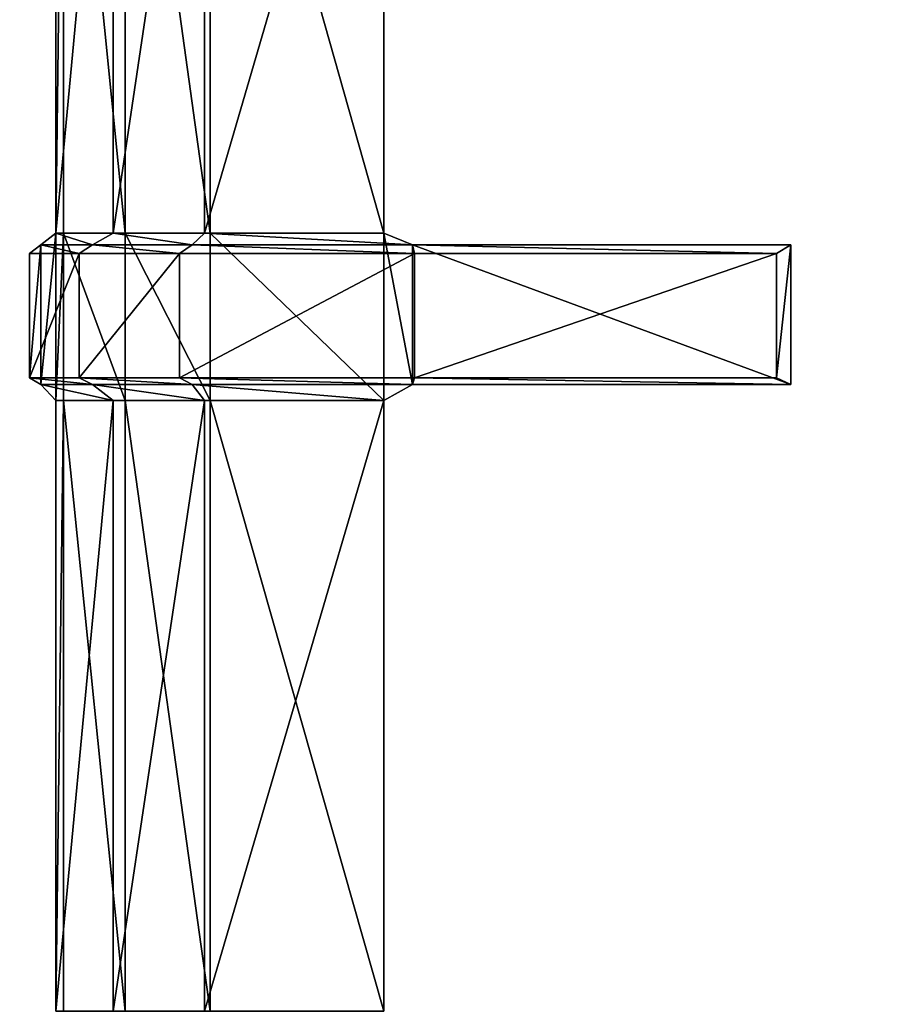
# Model space of a CAD drawing. Extents: x 0 to 31, y 0 to 21.2.
# Tile 222 of 256: x 10.2 to 12.3, y 8.8 to 11.1. Entities that reach past the tile are written whole.
import ezdxf

# ---------------------------------------------------------------- set-up
doc = ezdxf.new("R2010")
doc.units = 0
doc.header["$MEASUREMENT"] = 0
doc.layers.get('0').update_dxf_attribs({"color": 13, "linetype": 'CONTINUOUS'})
for name, color, linetype in [('CAST_IRON', 250, 'CONTINUOUS'), ('GALVANIZED_METAL', 252, 'CONTINUOUS'), ('GRATES', 250, 'CONTINUOUS')]:
    doc.layers.add(name, color=color, linetype=linetype)

# ---------------------------------------------------------------- blocks, each defined once
blk = doc.blocks.new('NGM5058UC_TRADECAD_DXF')
at = {"layer": 'GRATES', "color": 0}
for p, q in [((-5.2144, 1.40255, 0.98805), (-5.2144, -0.01775, 0.98805)), ((-5.2144, 1.40255, 0.98805), (-5.2144, -0.01775, 0.98805)), ((-5.1964, -0.01775, 0.70725), (-5.1964, 1.40255, 0.70725)), ((-5.1964, -0.01775, 0.70725), (-5.1964, 1.40255, 0.70725)), ((-5.0813, -0.01775, 0.98805), (-5.0813, 1.40255, 0.98805)), ((-5.0813, -0.01775, 0.98805), (-5.0813, 1.40255, 0.98805)), ((-5.054, 1.40255, 0.70725), (-5.054, -0.01775, 0.70725)), ((-5.054, 1.40255, 0.70725), (-5.054, -0.01775, 0.70725)), ((-4.8702, -0.01775, 0.98805), (-4.8702, 1.40255, 0.98805)), ((-4.8702, -0.01775, 0.98805), (-4.8702, 1.40255, 0.98805)), ((-4.8575, 1.40255, 0.70725), (-4.8575, -0.01775, 0.70725)), ((-4.8575, 1.40255, 0.70725), (-4.8575, -0.01775, 0.70725)), ((-4.4554, -0.01775, 0.70725), (-4.4554, 1.40255, 0.70725)), ((-4.4554, 1.40255, 0.98805), (-4.4554, -0.01775, 0.98805)), ((-4.4554, -0.01775, 0.70725), (-4.4554, 1.40255, 0.70725)), ((-4.4554, 1.40255, 0.98805), (-4.4554, -0.01775, 0.98805)), ((-5.2144, -0.01775, 0.98805), (-5.2486, -0.04535, 1.46245)), ((-5.2144, -0.01775, 0.98805), (-5.2486, -0.04535, 1.46245)), ((-5.1964, -0.01775, 0.70725), (-5.2144, -0.01775, 0.98805)), ((-5.2144, -0.01775, 0.98805), (-5.2144, -0.40555, 0.98805)), ((-5.1964, -0.01775, 0.70725), (-5.2144, -0.01775, 0.98805)), ((-5.2144, -0.01775, 0.98805), (-5.2144, -0.40555, 0.98805)), ((-5.0813, -0.01775, 0.98805), (-5.2144, -0.01775, 0.98805)), ((-5.0813, -0.01775, 0.98805), (-5.2144, -0.01775, 0.98805)), ((-5.1964, -0.40555, 0.70725), (-5.1964, -0.01775, 0.70725)), ((-5.054, -0.01775, 0.70725), (-5.1964, -0.01775, 0.70725)), ((-5.1964, -0.40555, 0.70725), (-5.1964, -0.01775, 0.70725)), ((-5.054, -0.01775, 0.70725), (-5.1964, -0.01775, 0.70725)), ((-5.1294, -0.04535, 1.46245), (-5.0813, -0.01775, 0.98805)), ((-5.1294, -0.04535, 1.46245), (-5.0813, -0.01775, 0.98805)), ((-4.8702, -0.01775, 0.98805), (-5.0813, -0.01775, 0.98805)), ((-4.8702, -0.01775, 0.98805), (-5.0813, -0.01775, 0.98805)), ((-4.8575, -0.01775, 0.70725), (-5.054, -0.01775, 0.70725)), ((-5.054, -0.01775, 0.70725), (-5.054, -0.40555, 0.70725)), ((-4.8575, -0.01775, 0.70725), (-5.054, -0.01775, 0.70725)), ((-5.054, -0.01775, 0.70725), (-5.054, -0.40555, 0.70725)), ((-4.8702, -0.01775, 0.98805), (-4.899, -0.04535, 1.46245)), ((-4.8702, -0.01775, 0.98805), (-4.899, -0.04535, 1.46245)), ((-4.4554, -0.01775, 0.98805), (-4.8702, -0.01775, 0.98805)), ((-4.4554, -0.01775, 0.98805), (-4.8702, -0.01775, 0.98805)), ((-4.8575, -0.01775, 0.70725), (-4.4554, -0.01775, 0.70725)), ((-4.8575, -0.01775, 0.70725), (-4.4554, -0.01775, 0.70725)), ((-4.8575, -0.01775, 0.70725), (-4.8575, -0.40555, 0.70725)), ((-4.8575, -0.01775, 0.70725), (-4.8575, -0.40555, 0.70725)), ((-4.4554, -0.01775, 0.98805), (-4.4554, -0.01775, 0.70725)), ((-4.4554, -0.01775, 0.70725), (-4.4554, -0.40555, 0.70725)), ((-4.4554, -0.40555, 0.98805), (-4.4554, -0.01775, 0.98805)), ((-4.4554, -0.01775, 0.70725), (-4.4554, -0.40555, 0.70725)), ((-4.4554, -0.01775, 0.98805), (-4.4554, -0.01775, 0.70725)), ((-4.3891, -0.04535, 1.46245), (-4.4554, -0.01775, 0.98805)), ((-4.4554, -0.40555, 0.98805), (-4.4554, -0.01775, 0.98805)), ((-4.3891, -0.04535, 1.46245), (-4.4554, -0.01775, 0.98805)), ((-5.275, -0.06485, 1.82395), (-5.2486, -0.04535, 1.46245)), ((-5.275, -0.06485, 1.82395), (-5.2486, -0.04535, 1.46245)), ((-5.2486, -0.04535, 1.46245), (-5.1294, -0.04535, 1.46245)), ((-5.2486, -0.04535, 1.46245), (-5.2486, -0.36795, 1.46245)), ((-5.2486, -0.04535, 1.46245), (-5.2486, -0.36795, 1.46245)), ((-5.2486, -0.04535, 1.46245), (-5.1294, -0.04535, 1.46245)), ((-5.1294, -0.04535, 1.46245), (-5.1603, -0.06485, 1.82395)), ((-5.1294, -0.04535, 1.46245), (-5.1603, -0.06485, 1.82395)), ((-4.899, -0.04535, 1.46245), (-5.1294, -0.04535, 1.46245)), ((-4.899, -0.04535, 1.46245), (-5.1294, -0.04535, 1.46245)), ((-4.9278, -0.06485, 1.82395), (-4.899, -0.04535, 1.46245)), ((-4.9278, -0.06485, 1.82395), (-4.899, -0.04535, 1.46245)), ((-4.899, -0.04535, 1.46245), (-4.3891, -0.04535, 1.46245)), ((-4.899, -0.04535, 1.46245), (-4.3891, -0.04535, 1.46245)), ((-4.3891, -0.04535, 1.46245), (-4.3843, -0.06485, 1.82395)), ((-4.3891, -0.36795, 1.46245), (-4.3891, -0.04535, 1.46245)), ((-3.5139, -0.04535, 1.46245), (-4.3891, -0.04535, 1.46245)), ((-4.3891, -0.36795, 1.46245), (-4.3891, -0.04535, 1.46245)), ((-4.3891, -0.04535, 1.46245), (-4.3843, -0.06485, 1.82395)), ((-3.5139, -0.04535, 1.46245), (-4.3891, -0.04535, 1.46245)), ((-3.5474, -0.06485, 1.82395), (-3.5139, -0.04535, 1.46245)), ((-3.5474, -0.06485, 1.82395), (-3.5139, -0.04535, 1.46245)), ((-3.5139, -0.04535, 1.46245), (-3.5139, -0.36795, 1.46245)), ((-3.5139, -0.04535, 1.46245), (-3.5139, -0.36795, 1.46245)), ((-5.1603, -0.06485, 1.82395), (-5.275, -0.06485, 1.82395)), ((-5.275, -0.06485, 1.82395), (-5.275, -0.35255, 1.82395)), ((-5.275, -0.06485, 1.82395), (-5.275, -0.35255, 1.82395)), ((-5.1603, -0.06485, 1.82395), (-5.275, -0.06485, 1.82395)), ((-5.1603, -0.35255, 1.82395), (-5.1603, -0.06485, 1.82395)), ((-5.1603, -0.06485, 1.82395), (-4.9278, -0.06485, 1.82395)), ((-5.1603, -0.06485, 1.82395), (-4.9278, -0.06485, 1.82395)), ((-5.1603, -0.35255, 1.82395), (-5.1603, -0.06485, 1.82395)), ((-4.9278, -0.35255, 1.82395), (-4.9278, -0.06485, 1.82395)), ((-4.9278, -0.06485, 1.82395), (-4.3843, -0.06485, 1.82395)), ((-4.9278, -0.06485, 1.82395), (-4.3843, -0.06485, 1.82395)), ((-4.9278, -0.35255, 1.82395), (-4.9278, -0.06485, 1.82395)), ((-4.3843, -0.06485, 1.82395), (-4.3843, -0.35255, 1.82395)), ((-4.3843, -0.06485, 1.82395), (-4.3843, -0.35255, 1.82395)), ((-4.3843, -0.06485, 1.82395), (-3.5474, -0.06485, 1.82395)), ((-4.3843, -0.06485, 1.82395), (-3.5474, -0.06485, 1.82395)), ((-3.5474, -0.35255, 1.82395), (-3.5474, -0.06485, 1.82395)), ((-3.5474, -0.35255, 1.82395), (-3.5474, -0.06485, 1.82395)), ((-5.275, -0.35255, 1.82395), (-5.2486, -0.36795, 1.46245)), ((-5.1603, -0.35255, 1.82395), (-5.275, -0.35255, 1.82395)), ((-5.1603, -0.35255, 1.82395), (-5.275, -0.35255, 1.82395)), ((-5.275, -0.35255, 1.82395), (-5.2486, -0.36795, 1.46245)), ((-4.9278, -0.35255, 1.82395), (-5.1603, -0.35255, 1.82395)), ((-4.9278, -0.35255, 1.82395), (-5.1603, -0.35255, 1.82395)), ((-5.1294, -0.36795, 1.46245), (-5.1603, -0.35255, 1.82395)), ((-5.1294, -0.36795, 1.46245), (-5.1603, -0.35255, 1.82395)), ((-4.3843, -0.35255, 1.82395), (-4.9278, -0.35255, 1.82395)), ((-4.9278, -0.35255, 1.82395), (-4.899, -0.36795, 1.46245)), ((-4.3843, -0.35255, 1.82395), (-4.9278, -0.35255, 1.82395)), ((-4.9278, -0.35255, 1.82395), (-4.899, -0.36795, 1.46245)), ((-4.3843, -0.35255, 1.82395), (-4.3891, -0.36795, 1.46245)), ((-4.3843, -0.35255, 1.82395), (-4.3891, -0.36795, 1.46245)), ((-3.5474, -0.35255, 1.82395), (-4.3843, -0.35255, 1.82395)), ((-3.5474, -0.35255, 1.82395), (-4.3843, -0.35255, 1.82395)), ((-3.5139, -0.36795, 1.46245), (-3.5474, -0.35255, 1.82395)), ((-3.5139, -0.36795, 1.46245), (-3.5474, -0.35255, 1.82395)), ((-5.2486, -0.36795, 1.46245), (-5.2144, -0.40555, 0.98805)), ((-5.2486, -0.36795, 1.46245), (-5.1294, -0.36795, 1.46245)), ((-5.2486, -0.36795, 1.46245), (-5.2144, -0.40555, 0.98805)), ((-5.2486, -0.36795, 1.46245), (-5.1294, -0.36795, 1.46245)), ((-4.899, -0.36795, 1.46245), (-5.1294, -0.36795, 1.46245)), ((-5.1294, -0.36795, 1.46245), (-5.0813, -0.40555, 0.98805)), ((-4.899, -0.36795, 1.46245), (-5.1294, -0.36795, 1.46245)), ((-5.1294, -0.36795, 1.46245), (-5.0813, -0.40555, 0.98805)), ((-4.3891, -0.36795, 1.46245), (-4.899, -0.36795, 1.46245)), ((-4.3891, -0.36795, 1.46245), (-4.899, -0.36795, 1.46245)), ((-4.8702, -0.40555, 0.98805), (-4.899, -0.36795, 1.46245)), ((-4.8702, -0.40555, 0.98805), (-4.899, -0.36795, 1.46245)), ((-4.4554, -0.40555, 0.98805), (-4.3891, -0.36795, 1.46245)), ((-4.4554, -0.40555, 0.98805), (-4.3891, -0.36795, 1.46245)), ((-3.5139, -0.36795, 1.46245), (-4.3891, -0.36795, 1.46245)), ((-3.5139, -0.36795, 1.46245), (-4.3891, -0.36795, 1.46245)), ((-5.2144, -0.40555, 0.98805), (-5.1964, -0.40555, 0.70725)), ((-5.2144, -0.40555, 0.98805), (-5.1964, -0.40555, 0.70725)), ((-5.2144, -0.40555, 0.98805), (-5.2144, -1.81885, 0.98805)), ((-5.0813, -0.40555, 0.98805), (-5.2144, -0.40555, 0.98805)), ((-5.2144, -0.40555, 0.98805), (-5.2144, -1.81885, 0.98805)), ((-5.0813, -0.40555, 0.98805), (-5.2144, -0.40555, 0.98805)), ((-5.1964, -1.81885, 0.70725), (-5.1964, -0.40555, 0.70725)), ((-5.054, -0.40555, 0.70725), (-5.1964, -0.40555, 0.70725)), ((-5.1964, -1.81885, 0.70725), (-5.1964, -0.40555, 0.70725)), ((-5.054, -0.40555, 0.70725), (-5.1964, -0.40555, 0.70725)), ((-5.0813, -1.81885, 0.98805), (-5.0813, -0.40555, 0.98805)), ((-5.0813, -0.40555, 0.98805), (-4.8702, -0.40555, 0.98805)), ((-5.0813, -0.40555, 0.98805), (-4.8702, -0.40555, 0.98805)), ((-5.0813, -1.81885, 0.98805), (-5.0813, -0.40555, 0.98805)), ((-4.8575, -0.40555, 0.70725), (-5.054, -0.40555, 0.70725)), ((-5.054, -0.40555, 0.70725), (-5.054, -1.81885, 0.70725)), ((-4.8575, -0.40555, 0.70725), (-5.054, -0.40555, 0.70725)), ((-5.054, -0.40555, 0.70725), (-5.054, -1.81885, 0.70725)), ((-4.8702, -1.81885, 0.98805), (-4.8702, -0.40555, 0.98805)), ((-4.8702, -0.40555, 0.98805), (-4.4554, -0.40555, 0.98805)), ((-4.8702, -0.40555, 0.98805), (-4.4554, -0.40555, 0.98805)), ((-4.8702, -1.81885, 0.98805), (-4.8702, -0.40555, 0.98805)), ((-4.8575, -0.40555, 0.70725), (-4.4554, -0.40555, 0.70725)), ((-4.8575, -0.40555, 0.70725), (-4.4554, -0.40555, 0.70725)), ((-4.8575, -0.40555, 0.70725), (-4.8575, -1.81885, 0.70725)), ((-4.8575, -0.40555, 0.70725), (-4.8575, -1.81885, 0.70725)), ((-4.4554, -0.40555, 0.70725), (-4.4554, -0.40555, 0.98805)), ((-4.4554, -0.40555, 0.70725), (-4.4554, -0.40555, 0.98805)), ((-4.4554, -0.40555, 0.70725), (-4.4554, -1.81885, 0.70725)), ((-4.4554, -1.81885, 0.98805), (-4.4554, -0.40555, 0.98805)), ((-4.4554, -1.81885, 0.98805), (-4.4554, -0.40555, 0.98805)), ((-4.4554, -0.40555, 0.70725), (-4.4554, -1.81885, 0.70725))]:
    blk.add_line(p, q, dxfattribs=at)
at = {"layer": 'CAST_IRON', "color": 0}
mesh = blk.add_polyface(dxfattribs=at)
corners = [(6.1889, 2.72605, -0.18725), (-6.4222, -4.78625, -0.18725), (-6.4489, 2.72605, -0.18725), (6.1622, -4.78625, -0.18725)]
mesh.append_faces([[corners[k] for k in face] for face in [(0, 1, 2), (1, 0, 3)]], dxfattribs={"vtx0": -1, "color": 0})
at = {"layer": 'GALVANIZED_METAL', "color": 0}
mesh = blk.add_polyface(dxfattribs=at)
corners = [(-14.2165, -9.41305, -1.89865), (14.216, 9.40775, -1.89865), (-14.3866, -9.24295, -1.89865), (14.386, 9.23775, -1.89865)]
mesh.append_faces([[corners[k] for k in face] for face in [(0, 1, 2), (1, 0, 3)]], dxfattribs={"vtx0": -1, "color": 0})
mesh = blk.add_polyface(dxfattribs=at)
corners = [(14.216, 9.40775, -1.89865), (-14.2165, 9.40775, -1.89865), (-14.3866, -9.24295, -1.89865)]
mesh.append_faces([[corners[k] for k in face] for face in [(0, 1, 2)]], dxfattribs={"color": 0})
mesh = blk.add_polyface(dxfattribs=at)
corners = [(14.386, 9.23775, -1.89865), (-14.2165, -9.41305, -1.89865), (14.2159, -9.41295, -1.89865)]
mesh.append_faces([[corners[k] for k in face] for face in [(0, 1, 2)]], dxfattribs={"color": 0})
at = {"layer": 'GRATES', "color": 0}
mesh = blk.add_polyface(dxfattribs=at)
corners = [(-5.1964, 1.40255, 0.70725), (-5.2144, -0.01775, 0.98805), (-5.1964, -0.01775, 0.70725), (-5.2144, 1.40255, 0.98805)]
mesh.append_faces([[corners[k] for k in face] for face in [(0, 1, 2), (1, 0, 3)]], dxfattribs={"vtx0": -1, "color": 0})
mesh = blk.add_polyface(dxfattribs=at)
corners = [(-5.0813, 1.40255, 0.98805), (-5.2144, -0.01775, 0.98805), (-5.2144, 1.40255, 0.98805), (-5.0813, -0.01775, 0.98805)]
mesh.append_faces([[corners[k] for k in face] for face in [(0, 1, 2), (1, 0, 3)]], dxfattribs={"vtx0": -1, "color": 0})
mesh = blk.add_polyface(dxfattribs=at)
corners = [(-5.054, -0.01775, 0.70725), (-5.1964, 1.40255, 0.70725), (-5.1964, -0.01775, 0.70725), (-5.054, 1.40255, 0.70725)]
mesh.append_faces([[corners[k] for k in face] for face in [(0, 1, 2), (1, 0, 3)]], dxfattribs={"vtx0": -1, "color": 0})
mesh = blk.add_polyface(dxfattribs=at)
corners = [(-4.8702, 1.40255, 0.98805), (-5.0813, -0.01775, 0.98805), (-5.0813, 1.40255, 0.98805), (-4.8702, -0.01775, 0.98805)]
mesh.append_faces([[corners[k] for k in face] for face in [(0, 1, 2), (1, 0, 3)]], dxfattribs={"vtx0": -1, "color": 0})
mesh = blk.add_polyface(dxfattribs=at)
corners = [(-4.8575, -0.01775, 0.70725), (-5.054, 1.40255, 0.70725), (-5.054, -0.01775, 0.70725), (-4.8575, 1.40255, 0.70725)]
mesh.append_faces([[corners[k] for k in face] for face in [(0, 1, 2), (1, 0, 3)]], dxfattribs={"vtx0": -1, "color": 0})
mesh = blk.add_polyface(dxfattribs=at)
corners = [(-4.4554, 1.40255, 0.98805), (-4.8702, -0.01775, 0.98805), (-4.8702, 1.40255, 0.98805), (-4.4554, -0.01775, 0.98805)]
mesh.append_faces([[corners[k] for k in face] for face in [(0, 1, 2), (1, 0, 3)]], dxfattribs={"vtx0": -1, "color": 0})
mesh = blk.add_polyface(dxfattribs=at)
corners = [(-4.4554, -0.01775, 0.70725), (-4.8575, 1.40255, 0.70725), (-4.8575, -0.01775, 0.70725), (-4.4554, 1.40255, 0.70725)]
mesh.append_faces([[corners[k] for k in face] for face in [(0, 1, 2), (1, 0, 3)]], dxfattribs={"vtx0": -1, "color": 0})
mesh = blk.add_polyface(dxfattribs=at)
corners = [(-4.4554, 1.40255, 0.98805), (-4.4554, -0.01775, 0.70725), (-4.4554, -0.01775, 0.98805), (-4.4554, 1.40255, 0.70725)]
mesh.append_faces([[corners[k] for k in face] for face in [(0, 1, 2), (1, 0, 3)]], dxfattribs={"vtx0": -1, "color": 0})
mesh = blk.add_polyface(dxfattribs=at)
corners = [(-5.2144, -0.01775, 0.98805), (-5.2486, -0.36795, 1.46245), (-5.2144, -0.40555, 0.98805), (-5.2486, -0.04535, 1.46245)]
mesh.append_faces([[corners[k] for k in face] for face in [(0, 1, 2), (1, 0, 3)]], dxfattribs={"vtx0": -1, "color": 0})
mesh = blk.add_polyface(dxfattribs=at)
corners = [(-5.1294, -0.04535, 1.46245), (-5.2144, -0.01775, 0.98805), (-5.0813, -0.01775, 0.98805), (-5.2486, -0.04535, 1.46245)]
mesh.append_faces([[corners[k] for k in face] for face in [(0, 1, 2), (1, 0, 3)]], dxfattribs={"vtx0": -1, "color": 0})
mesh = blk.add_polyface(dxfattribs=at)
corners = [(-5.1964, -0.01775, 0.70725), (-5.2144, -0.40555, 0.98805), (-5.1964, -0.40555, 0.70725), (-5.2144, -0.01775, 0.98805)]
mesh.append_faces([[corners[k] for k in face] for face in [(0, 1, 2), (1, 0, 3)]], dxfattribs={"vtx0": -1, "color": 0})
mesh = blk.add_polyface(dxfattribs=at)
corners = [(-5.054, -0.40555, 0.70725), (-5.1964, -0.01775, 0.70725), (-5.1964, -0.40555, 0.70725), (-5.054, -0.01775, 0.70725)]
mesh.append_faces([[corners[k] for k in face] for face in [(0, 1, 2), (1, 0, 3)]], dxfattribs={"vtx0": -1, "color": 0})
mesh = blk.add_polyface(dxfattribs=at)
corners = [(-4.899, -0.04535, 1.46245), (-5.0813, -0.01775, 0.98805), (-4.8702, -0.01775, 0.98805), (-5.1294, -0.04535, 1.46245)]
mesh.append_faces([[corners[k] for k in face] for face in [(0, 1, 2), (1, 0, 3)]], dxfattribs={"vtx0": -1, "color": 0})
mesh = blk.add_polyface(dxfattribs=at)
corners = [(-4.8575, -0.40555, 0.70725), (-5.054, -0.01775, 0.70725), (-5.054, -0.40555, 0.70725), (-4.8575, -0.01775, 0.70725)]
mesh.append_faces([[corners[k] for k in face] for face in [(0, 1, 2), (1, 0, 3)]], dxfattribs={"vtx0": -1, "color": 0})
mesh = blk.add_polyface(dxfattribs=at)
corners = [(-4.3891, -0.04535, 1.46245), (-4.8702, -0.01775, 0.98805), (-4.4554, -0.01775, 0.98805), (-4.899, -0.04535, 1.46245)]
mesh.append_faces([[corners[k] for k in face] for face in [(0, 1, 2), (1, 0, 3)]], dxfattribs={"vtx0": -1, "color": 0})
mesh = blk.add_polyface(dxfattribs=at)
corners = [(-4.4554, -0.40555, 0.70725), (-4.8575, -0.01775, 0.70725), (-4.8575, -0.40555, 0.70725), (-4.4554, -0.01775, 0.70725)]
mesh.append_faces([[corners[k] for k in face] for face in [(0, 1, 2), (1, 0, 3)]], dxfattribs={"vtx0": -1, "color": 0})
mesh = blk.add_polyface(dxfattribs=at)
corners = [(-4.4554, -0.01775, 0.98805), (-4.4554, -0.40555, 0.70725), (-4.4554, -0.40555, 0.98805), (-4.4554, -0.01775, 0.70725)]
mesh.append_faces([[corners[k] for k in face] for face in [(0, 1, 2), (1, 0, 3)]], dxfattribs={"vtx0": -1, "color": 0})
mesh = blk.add_polyface(dxfattribs=at)
corners = [(-4.3891, -0.36795, 1.46245), (-4.4554, -0.01775, 0.98805), (-4.4554, -0.40555, 0.98805), (-4.3891, -0.04535, 1.46245)]
mesh.append_faces([[corners[k] for k in face] for face in [(0, 1, 2), (1, 0, 3)]], dxfattribs={"vtx0": -1, "color": 0})
mesh = blk.add_polyface(dxfattribs=at)
corners = [(-5.1603, -0.06485, 1.82395), (-5.2486, -0.04535, 1.46245), (-5.1294, -0.04535, 1.46245), (-5.275, -0.06485, 1.82395)]
mesh.append_faces([[corners[k] for k in face] for face in [(0, 1, 2), (1, 0, 3)]], dxfattribs={"vtx0": -1, "color": 0})
mesh = blk.add_polyface(dxfattribs=at)
corners = [(-5.2486, -0.04535, 1.46245), (-5.275, -0.35255, 1.82395), (-5.2486, -0.36795, 1.46245), (-5.275, -0.06485, 1.82395)]
mesh.append_faces([[corners[k] for k in face] for face in [(0, 1, 2), (1, 0, 3)]], dxfattribs={"vtx0": -1, "color": 0})
mesh = blk.add_polyface(dxfattribs=at)
corners = [(-4.9278, -0.06485, 1.82395), (-5.1294, -0.04535, 1.46245), (-4.899, -0.04535, 1.46245), (-5.1603, -0.06485, 1.82395)]
mesh.append_faces([[corners[k] for k in face] for face in [(0, 1, 2), (1, 0, 3)]], dxfattribs={"vtx0": -1, "color": 0})
mesh = blk.add_polyface(dxfattribs=at)
corners = [(-4.3843, -0.06485, 1.82395), (-4.899, -0.04535, 1.46245), (-4.3891, -0.04535, 1.46245), (-4.9278, -0.06485, 1.82395)]
mesh.append_faces([[corners[k] for k in face] for face in [(0, 1, 2), (1, 0, 3)]], dxfattribs={"vtx0": -1, "color": 0})
mesh = blk.add_polyface(dxfattribs=at)
corners = [(-3.5139, -0.36795, 1.46245), (-4.3891, -0.04535, 1.46245), (-4.3891, -0.36795, 1.46245), (-3.5139, -0.04535, 1.46245)]
mesh.append_faces([[corners[k] for k in face] for face in [(0, 1, 2), (1, 0, 3)]], dxfattribs={"vtx0": -1, "color": 0})
mesh = blk.add_polyface(dxfattribs=at)
corners = [(-3.5474, -0.06485, 1.82395), (-4.3891, -0.04535, 1.46245), (-3.5139, -0.04535, 1.46245), (-4.3843, -0.06485, 1.82395)]
mesh.append_faces([[corners[k] for k in face] for face in [(0, 1, 2), (1, 0, 3)]], dxfattribs={"vtx0": -1, "color": 0})
mesh = blk.add_polyface(dxfattribs=at)
corners = [(-3.5474, -0.35255, 1.82395), (-3.5139, -0.04535, 1.46245), (-3.5139, -0.36795, 1.46245), (-3.5474, -0.06485, 1.82395)]
mesh.append_faces([[corners[k] for k in face] for face in [(0, 1, 2), (1, 0, 3)]], dxfattribs={"vtx0": -1, "color": 0})
mesh = blk.add_polyface(dxfattribs=at)
corners = [(-5.1603, -0.06485, 1.82395), (-5.275, -0.35255, 1.82395), (-5.275, -0.06485, 1.82395), (-5.1603, -0.35255, 1.82395)]
mesh.append_faces([[corners[k] for k in face] for face in [(0, 1, 2), (1, 0, 3)]], dxfattribs={"vtx0": -1, "color": 0})
mesh = blk.add_polyface(dxfattribs=at)
corners = [(-4.9278, -0.06485, 1.82395), (-5.1603, -0.35255, 1.82395), (-5.1603, -0.06485, 1.82395), (-4.9278, -0.35255, 1.82395)]
mesh.append_faces([[corners[k] for k in face] for face in [(0, 1, 2), (1, 0, 3)]], dxfattribs={"vtx0": -1, "color": 0})
mesh = blk.add_polyface(dxfattribs=at)
corners = [(-4.3843, -0.06485, 1.82395), (-4.9278, -0.35255, 1.82395), (-4.9278, -0.06485, 1.82395), (-4.3843, -0.35255, 1.82395)]
mesh.append_faces([[corners[k] for k in face] for face in [(0, 1, 2), (1, 0, 3)]], dxfattribs={"vtx0": -1, "color": 0})
mesh = blk.add_polyface(dxfattribs=at)
corners = [(-3.5474, -0.06485, 1.82395), (-4.3843, -0.35255, 1.82395), (-4.3843, -0.06485, 1.82395), (-3.5474, -0.35255, 1.82395)]
mesh.append_faces([[corners[k] for k in face] for face in [(0, 1, 2), (1, 0, 3)]], dxfattribs={"vtx0": -1, "color": 0})
mesh = blk.add_polyface(dxfattribs=at)
corners = [(-5.275, -0.35255, 1.82395), (-5.1294, -0.36795, 1.46245), (-5.2486, -0.36795, 1.46245), (-5.1603, -0.35255, 1.82395)]
mesh.append_faces([[corners[k] for k in face] for face in [(0, 1, 2), (1, 0, 3)]], dxfattribs={"vtx0": -1, "color": 0})
mesh = blk.add_polyface(dxfattribs=at)
corners = [(-5.1603, -0.35255, 1.82395), (-4.899, -0.36795, 1.46245), (-5.1294, -0.36795, 1.46245), (-4.9278, -0.35255, 1.82395)]
mesh.append_faces([[corners[k] for k in face] for face in [(0, 1, 2), (1, 0, 3)]], dxfattribs={"vtx0": -1, "color": 0})
mesh = blk.add_polyface(dxfattribs=at)
corners = [(-4.9278, -0.35255, 1.82395), (-4.3891, -0.36795, 1.46245), (-4.899, -0.36795, 1.46245), (-4.3843, -0.35255, 1.82395)]
mesh.append_faces([[corners[k] for k in face] for face in [(0, 1, 2), (1, 0, 3)]], dxfattribs={"vtx0": -1, "color": 0})
mesh = blk.add_polyface(dxfattribs=at)
corners = [(-4.3843, -0.35255, 1.82395), (-3.5139, -0.36795, 1.46245), (-4.3891, -0.36795, 1.46245), (-3.5474, -0.35255, 1.82395)]
mesh.append_faces([[corners[k] for k in face] for face in [(0, 1, 2), (1, 0, 3)]], dxfattribs={"vtx0": -1, "color": 0})
mesh = blk.add_polyface(dxfattribs=at)
corners = [(-5.2486, -0.36795, 1.46245), (-5.0813, -0.40555, 0.98805), (-5.2144, -0.40555, 0.98805), (-5.1294, -0.36795, 1.46245)]
mesh.append_faces([[corners[k] for k in face] for face in [(0, 1, 2), (1, 0, 3)]], dxfattribs={"vtx0": -1, "color": 0})
mesh = blk.add_polyface(dxfattribs=at)
corners = [(-5.1294, -0.36795, 1.46245), (-4.8702, -0.40555, 0.98805), (-5.0813, -0.40555, 0.98805), (-4.899, -0.36795, 1.46245)]
mesh.append_faces([[corners[k] for k in face] for face in [(0, 1, 2), (1, 0, 3)]], dxfattribs={"vtx0": -1, "color": 0})
mesh = blk.add_polyface(dxfattribs=at)
corners = [(-4.899, -0.36795, 1.46245), (-4.4554, -0.40555, 0.98805), (-4.8702, -0.40555, 0.98805), (-4.3891, -0.36795, 1.46245)]
mesh.append_faces([[corners[k] for k in face] for face in [(0, 1, 2), (1, 0, 3)]], dxfattribs={"vtx0": -1, "color": 0})
mesh = blk.add_polyface(dxfattribs=at)
corners = [(-5.1964, -0.40555, 0.70725), (-5.2144, -1.81885, 0.98805), (-5.1964, -1.81885, 0.70725), (-5.2144, -0.40555, 0.98805)]
mesh.append_faces([[corners[k] for k in face] for face in [(0, 1, 2), (1, 0, 3)]], dxfattribs={"vtx0": -1, "color": 0})
mesh = blk.add_polyface(dxfattribs=at)
corners = [(-5.0813, -0.40555, 0.98805), (-5.2144, -1.81885, 0.98805), (-5.2144, -0.40555, 0.98805), (-5.0813, -1.81885, 0.98805)]
mesh.append_faces([[corners[k] for k in face] for face in [(0, 1, 2), (1, 0, 3)]], dxfattribs={"vtx0": -1, "color": 0})
mesh = blk.add_polyface(dxfattribs=at)
corners = [(-5.054, -1.81885, 0.70725), (-5.1964, -0.40555, 0.70725), (-5.1964, -1.81885, 0.70725), (-5.054, -0.40555, 0.70725)]
mesh.append_faces([[corners[k] for k in face] for face in [(0, 1, 2), (1, 0, 3)]], dxfattribs={"vtx0": -1, "color": 0})
mesh = blk.add_polyface(dxfattribs=at)
corners = [(-4.8702, -0.40555, 0.98805), (-5.0813, -1.81885, 0.98805), (-5.0813, -0.40555, 0.98805), (-4.8702, -1.81885, 0.98805)]
mesh.append_faces([[corners[k] for k in face] for face in [(0, 1, 2), (1, 0, 3)]], dxfattribs={"vtx0": -1, "color": 0})
mesh = blk.add_polyface(dxfattribs=at)
corners = [(-4.8575, -1.81885, 0.70725), (-5.054, -0.40555, 0.70725), (-5.054, -1.81885, 0.70725), (-4.8575, -0.40555, 0.70725)]
mesh.append_faces([[corners[k] for k in face] for face in [(0, 1, 2), (1, 0, 3)]], dxfattribs={"vtx0": -1, "color": 0})
mesh = blk.add_polyface(dxfattribs=at)
corners = [(-4.4554, -0.40555, 0.98805), (-4.8702, -1.81885, 0.98805), (-4.8702, -0.40555, 0.98805), (-4.4554, -1.81885, 0.98805)]
mesh.append_faces([[corners[k] for k in face] for face in [(0, 1, 2), (1, 0, 3)]], dxfattribs={"vtx0": -1, "color": 0})
mesh = blk.add_polyface(dxfattribs=at)
corners = [(-4.4554, -1.81885, 0.70725), (-4.8575, -0.40555, 0.70725), (-4.8575, -1.81885, 0.70725), (-4.4554, -0.40555, 0.70725)]
mesh.append_faces([[corners[k] for k in face] for face in [(0, 1, 2), (1, 0, 3)]], dxfattribs={"vtx0": -1, "color": 0})
mesh = blk.add_polyface(dxfattribs=at)
corners = [(-4.4554, -0.40555, 0.98805), (-4.4554, -1.81885, 0.70725), (-4.4554, -1.81885, 0.98805), (-4.4554, -0.40555, 0.70725)]
mesh.append_faces([[corners[k] for k in face] for face in [(0, 1, 2), (1, 0, 3)]], dxfattribs={"vtx0": -1, "color": 0})
blk = doc.blocks.new('NGM5058UC_TRADECAD_DWG')
at = {"color": 0}
blk.add_blockref('NGM5058UC_TRADECAD_DXF', (15.5194, 10.62185, 1.89865), dxfattribs=at)

msp = doc.modelspace()

# ---------------------------------------------------------------- block references
at = {"color": 0}
msp.add_blockref('NGM5058UC_TRADECAD_DWG', (0, 0), dxfattribs=at)

doc.saveas('drawing.dxf')
